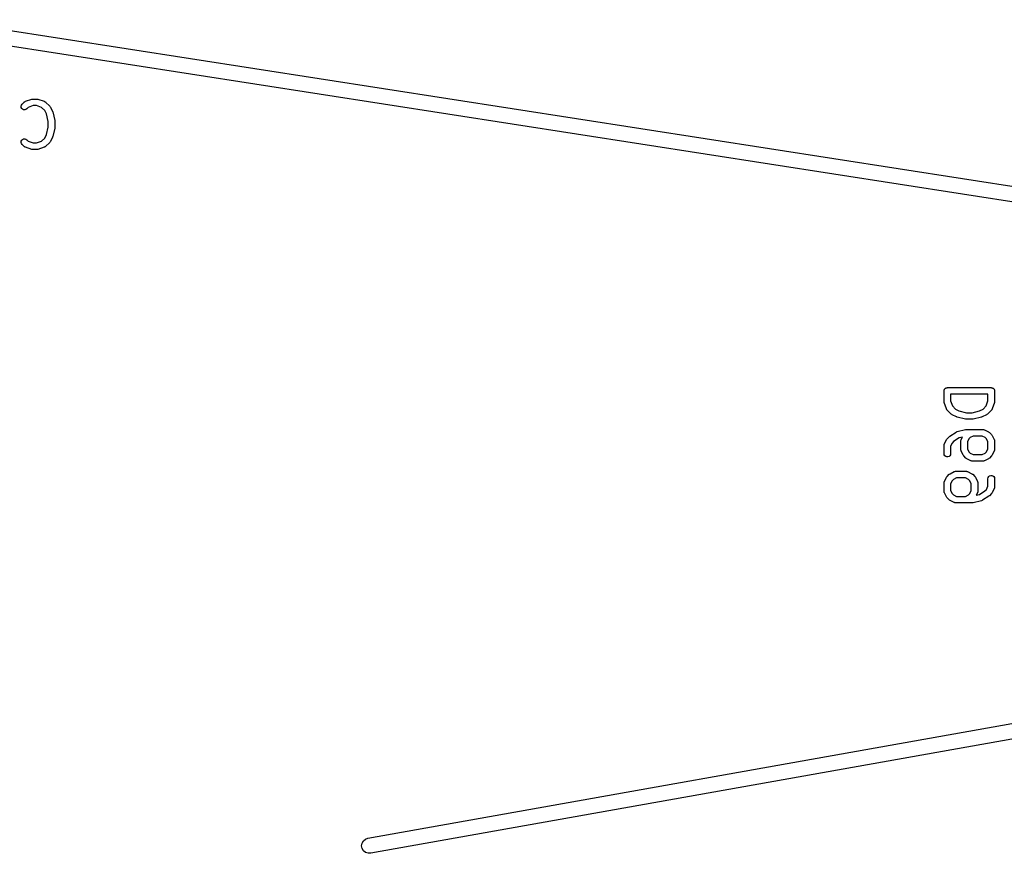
# Model space of a CAD drawing. Extents: x 48 to 353, y -143 to -50.
# Tile 38 of 70: x 176 to 199, y -143 to -124. Entities that reach past the tile are written whole.
import ezdxf

# ---------------------------------------------------------------- set-up
doc = ezdxf.new("R2010")
doc.units = 0
doc.header["$MEASUREMENT"] = 0
doc.layers.add('BLACK', color=7, linetype='CONTINUOUS')

msp = doc.modelspace()

# ---------------------------------------------------------------- linework, layer by layer
at = {"layer": 'Black'}
for p, q in [((174.491, -123.681), (234.803, -133.051)), ((234.521, -133.362), (174.491, -124.036)), ((176.351, -125.627), (176.366, -125.606)), ((176.366, -125.606), (176.413, -125.558)), ((176.413, -125.558), (176.417, -125.555)), ((176.417, -125.555), (176.42, -125.552)), ((176.42, -125.552), (176.427, -125.548)), ((176.427, -125.548), (176.435, -125.543)), ((176.435, -125.543), (176.439, -125.542)), ((176.439, -125.542), (176.443, -125.54)), ((176.443, -125.54), (176.585, -125.492)), ((176.585, -125.492), (176.597, -125.49)), ((176.597, -125.49), (176.609, -125.488)), ((176.609, -125.488), (176.704, -125.488)), ((176.704, -125.488), (176.716, -125.49)), ((176.716, -125.49), (176.728, -125.492)), ((176.728, -125.492), (176.871, -125.54)), ((176.871, -125.54), (176.875, -125.542)), ((176.875, -125.542), (176.879, -125.543)), ((176.879, -125.543), (176.886, -125.548)), ((176.886, -125.548), (176.894, -125.552)), ((176.894, -125.552), (176.897, -125.555)), ((176.897, -125.555), (176.9, -125.558)), ((176.9, -125.558), (176.996, -125.653)), ((176.344, -125.652), (176.351, -125.627)), ((176.346, -125.678), (176.344, -125.652)), ((176.357, -125.702), (176.346, -125.678)), ((176.376, -125.72), (176.357, -125.702)), ((176.399, -125.731), (176.376, -125.72)), ((176.425, -125.733), (176.399, -125.731)), ((176.45, -125.727), (176.425, -125.733)), ((176.472, -125.712), (176.45, -125.727)), ((176.507, -125.677), (176.472, -125.712)), ((176.621, -125.638), (176.507, -125.677)), ((176.692, -125.638), (176.621, -125.638)), ((176.807, -125.677), (176.692, -125.638)), ((176.881, -125.751), (176.807, -125.677)), ((176.919, -125.828), (176.881, -125.751)), ((176.963, -126.001), (176.919, -125.828)), ((176.996, -125.653), (177.002, -125.663)), ((177.002, -125.663), (177.01, -125.673)), ((177.01, -125.673), (177.057, -125.768)), ((177.057, -125.768), (177.06, -125.776)), ((177.06, -125.776), (177.063, -125.783)), ((177.063, -125.783), (177.11, -125.974)), ((176.963, -126.126), (176.963, -126.001)), ((177.11, -125.974), (177.111, -125.983)), ((177.111, -125.983), (177.113, -125.992)), ((177.113, -125.992), (177.113, -126.135)), ((176.919, -126.299), (176.963, -126.126)), ((177.11, -126.153), (177.063, -126.343)), ((177.111, -126.144), (177.11, -126.153)), ((177.113, -126.135), (177.111, -126.144)), ((176.344, -126.475), (176.346, -126.449)), ((176.351, -126.5), (176.344, -126.475)), ((176.346, -126.449), (176.357, -126.425)), ((176.366, -126.521), (176.351, -126.5)), ((176.357, -126.425), (176.376, -126.407)), ((176.376, -126.407), (176.399, -126.396)), ((176.399, -126.396), (176.425, -126.393)), ((176.425, -126.393), (176.45, -126.4)), ((176.45, -126.4), (176.472, -126.415)), ((176.472, -126.415), (176.507, -126.45)), ((176.507, -126.45), (176.621, -126.488)), ((176.621, -126.488), (176.692, -126.488)), ((176.692, -126.488), (176.807, -126.45)), ((176.807, -126.45), (176.881, -126.376)), ((176.881, -126.376), (176.919, -126.299)), ((176.996, -126.474), (176.9, -126.569)), ((177.002, -126.464), (176.996, -126.474)), ((177.01, -126.454), (177.002, -126.464)), ((177.057, -126.359), (177.01, -126.454)), ((177.06, -126.351), (177.057, -126.359)), ((177.063, -126.343), (177.06, -126.351)), ((176.413, -126.569), (176.366, -126.521)), ((176.417, -126.571), (176.413, -126.569)), ((176.42, -126.575), (176.417, -126.571)), ((176.427, -126.579), (176.42, -126.575)), ((176.435, -126.584), (176.427, -126.579)), ((176.439, -126.585), (176.435, -126.584)), ((176.443, -126.587), (176.439, -126.585)), ((176.585, -126.635), (176.443, -126.587)), ((176.597, -126.636), (176.585, -126.635)), ((176.609, -126.638), (176.597, -126.636)), ((176.704, -126.638), (176.609, -126.638)), ((176.716, -126.636), (176.704, -126.638)), ((176.728, -126.635), (176.716, -126.636)), ((176.871, -126.587), (176.728, -126.635)), ((176.875, -126.585), (176.871, -126.587)), ((176.879, -126.584), (176.875, -126.585)), ((176.886, -126.579), (176.879, -126.584)), ((176.894, -126.575), (176.886, -126.579)), ((176.897, -126.571), (176.894, -126.575)), ((176.9, -126.569), (176.897, -126.571)), ((197.372, -132.123), (197.374, -132.117)), ((197.374, -132.117), (197.375, -132.11)), ((197.375, -132.11), (197.378, -132.104)), ((197.378, -132.104), (197.38, -132.098)), ((197.38, -132.098), (197.385, -132.093)), ((197.385, -132.093), (197.388, -132.088)), ((197.388, -132.088), (197.393, -132.083)), ((197.393, -132.083), (197.397, -132.078)), ((197.397, -132.078), (197.403, -132.075)), ((197.403, -132.075), (197.408, -132.071)), ((197.408, -132.071), (197.414, -132.069)), ((197.414, -132.069), (197.42, -132.065)), ((197.42, -132.065), (197.426, -132.064)), ((197.426, -132.064), (197.432, -132.062)), ((197.432, -132.062), (197.439, -132.062)), ((197.439, -132.062), (197.445, -132.061)), ((197.445, -132.061), (198.445, -132.061)), ((198.445, -132.061), (198.452, -132.062)), ((198.452, -132.062), (198.458, -132.062)), ((198.458, -132.062), (198.465, -132.064)), ((198.465, -132.064), (198.471, -132.065)), ((198.471, -132.065), (198.477, -132.069)), ((198.477, -132.069), (198.483, -132.071)), ((198.483, -132.071), (198.488, -132.075)), ((198.488, -132.075), (198.494, -132.078)), ((198.494, -132.078), (198.498, -132.083)), ((198.498, -132.083), (198.503, -132.088)), ((198.503, -132.088), (198.506, -132.093)), ((198.506, -132.093), (198.51, -132.098)), ((198.51, -132.098), (198.513, -132.104)), ((198.513, -132.104), (198.516, -132.11)), ((198.516, -132.11), (198.517, -132.117)), ((198.517, -132.117), (198.519, -132.123)), ((197.37, -132.136), (197.372, -132.129)), ((197.37, -132.374), (197.37, -132.136)), ((197.372, -132.129), (197.372, -132.123)), ((197.52, -132.211), (197.52, -132.362)), ((198.37, -132.211), (197.52, -132.211)), ((198.37, -132.362), (198.37, -132.211)), ((198.519, -132.123), (198.519, -132.129)), ((198.519, -132.129), (198.52, -132.136)), ((198.52, -132.136), (198.52, -132.374)), ((197.372, -132.386), (197.37, -132.374)), ((197.374, -132.398), (197.372, -132.386)), ((197.422, -132.54), (197.374, -132.398)), ((197.424, -132.544), (197.422, -132.54)), ((197.425, -132.548), (197.424, -132.544)), ((197.43, -132.556), (197.425, -132.548)), ((197.434, -132.563), (197.43, -132.556)), ((197.437, -132.566), (197.434, -132.563)), ((197.44, -132.57), (197.437, -132.566)), ((197.52, -132.362), (197.559, -132.476)), ((197.559, -132.476), (197.633, -132.55)), ((197.633, -132.55), (197.71, -132.589)), ((198.181, -132.589), (198.258, -132.55)), ((198.258, -132.55), (198.332, -132.476)), ((198.332, -132.476), (198.37, -132.362)), ((198.453, -132.566), (198.451, -132.57)), ((198.457, -132.563), (198.453, -132.566)), ((198.461, -132.556), (198.457, -132.563)), ((198.466, -132.548), (198.461, -132.556)), ((198.467, -132.544), (198.466, -132.548)), ((198.469, -132.54), (198.467, -132.544)), ((198.517, -132.398), (198.469, -132.54)), ((198.518, -132.386), (198.517, -132.398)), ((198.52, -132.374), (198.518, -132.386)), ((197.535, -132.665), (197.44, -132.57)), ((197.545, -132.672), (197.535, -132.665)), ((197.555, -132.679), (197.545, -132.672)), ((197.65, -132.727), (197.555, -132.679)), ((197.658, -132.729), (197.65, -132.727)), ((197.665, -132.732), (197.658, -132.729)), ((197.856, -132.78), (197.665, -132.732)), ((197.71, -132.589), (197.883, -132.632)), ((197.865, -132.781), (197.856, -132.78)), ((197.874, -132.782), (197.865, -132.781)), ((198.017, -132.782), (197.874, -132.782)), ((197.883, -132.632), (198.008, -132.632)), ((198.008, -132.632), (198.181, -132.589)), ((198.026, -132.781), (198.017, -132.782)), ((198.035, -132.78), (198.026, -132.781)), ((198.225, -132.732), (198.035, -132.78)), ((198.233, -132.729), (198.225, -132.732)), ((198.241, -132.727), (198.233, -132.729)), ((198.336, -132.679), (198.241, -132.727)), ((198.346, -132.672), (198.336, -132.679)), ((198.356, -132.665), (198.346, -132.672)), ((198.451, -132.57), (198.356, -132.665)), ((197.665, -133.063), (197.856, -133.015)), ((197.856, -133.015), (197.865, -133.015)), ((197.865, -133.015), (197.874, -133.013)), ((197.874, -133.013), (198.255, -133.013)), ((198.255, -133.013), (198.259, -133.014)), ((198.259, -133.014), (198.263, -133.014)), ((198.263, -133.014), (198.272, -133.016)), ((197.426, -133.245), (197.433, -133.235)), ((197.433, -133.235), (197.44, -133.226)), ((197.44, -133.226), (197.488, -133.178)), ((197.488, -133.178), (197.494, -133.174)), ((197.494, -133.174), (197.499, -133.169)), ((197.499, -133.169), (197.642, -133.073)), ((197.714, -133.205), (197.588, -133.289)), ((197.642, -133.073), (197.654, -133.068)), ((197.654, -133.068), (197.665, -133.063)), ((197.788, -133.187), (197.714, -133.205)), ((197.759, -133.245), (197.788, -133.187)), ((197.936, -133.228), (197.901, -133.296)), ((197.966, -133.197), (197.936, -133.228)), ((198.035, -133.163), (197.966, -133.197)), ((198.237, -133.163), (198.035, -133.163)), ((198.306, -133.197), (198.237, -133.163)), ((198.272, -133.016), (198.281, -133.018)), ((198.281, -133.018), (198.284, -133.02)), ((198.284, -133.02), (198.288, -133.021)), ((198.288, -133.021), (198.384, -133.069)), ((198.336, -133.228), (198.306, -133.197)), ((198.37, -133.296), (198.336, -133.228)), ((198.384, -133.069), (198.393, -133.076)), ((198.393, -133.076), (198.403, -133.083)), ((198.403, -133.083), (198.451, -133.13)), ((198.451, -133.13), (198.458, -133.14)), ((198.458, -133.14), (198.465, -133.15)), ((198.465, -133.15), (198.512, -133.245)), ((184.246, -142.322), (234.521, -133.362)), ((197.37, -133.374), (197.371, -133.37)), ((197.37, -133.564), (197.37, -133.374)), ((197.371, -133.365), (197.373, -133.357)), ((197.371, -133.37), (197.371, -133.365)), ((197.373, -133.357), (197.375, -133.348)), ((197.375, -133.348), (197.377, -133.344)), ((197.377, -133.344), (197.378, -133.34)), ((197.378, -133.34), (197.426, -133.245)), ((197.555, -133.323), (197.52, -133.392)), ((197.52, -133.392), (197.52, -133.564)), ((197.588, -133.289), (197.555, -133.323)), ((197.751, -133.279), (197.752, -133.274)), ((197.751, -133.469), (197.751, -133.279)), ((197.752, -133.27), (197.754, -133.262)), ((197.752, -133.274), (197.752, -133.27)), ((197.754, -133.262), (197.756, -133.253)), ((197.756, -133.253), (197.758, -133.249)), ((197.758, -133.249), (197.759, -133.245)), ((197.901, -133.296), (197.901, -133.451)), ((197.901, -133.451), (197.936, -133.52)), ((198.336, -133.52), (198.37, -133.451)), ((198.37, -133.451), (198.37, -133.296)), ((198.512, -133.245), (198.514, -133.249)), ((198.514, -133.249), (198.516, -133.253)), ((198.516, -133.253), (198.517, -133.262)), ((198.517, -133.262), (198.52, -133.27)), ((198.52, -133.27), (198.52, -133.274)), ((198.52, -133.274), (198.52, -133.279)), ((198.52, -133.279), (198.52, -133.469)), ((235.577, -133.529), (184.308, -142.666)), ((197.375, -133.59), (197.37, -133.564)), ((197.388, -133.612), (197.375, -133.59)), ((197.408, -133.629), (197.388, -133.612)), ((197.432, -133.638), (197.408, -133.629)), ((197.458, -133.638), (197.432, -133.638)), ((197.483, -133.629), (197.458, -133.638)), ((197.503, -133.612), (197.483, -133.629)), ((197.516, -133.59), (197.503, -133.612)), ((197.52, -133.564), (197.516, -133.59)), ((197.752, -133.473), (197.751, -133.469)), ((197.752, -133.478), (197.752, -133.473)), ((197.754, -133.486), (197.752, -133.478)), ((197.756, -133.495), (197.754, -133.486)), ((197.758, -133.498), (197.756, -133.495)), ((197.759, -133.503), (197.758, -133.498)), ((197.807, -133.598), (197.759, -133.503)), ((197.814, -133.607), (197.807, -133.598)), ((197.821, -133.617), (197.814, -133.607)), ((197.869, -133.665), (197.821, -133.617)), ((197.878, -133.672), (197.869, -133.665)), ((197.888, -133.679), (197.878, -133.672)), ((197.983, -133.727), (197.888, -133.679)), ((197.936, -133.52), (197.966, -133.55)), ((197.966, -133.55), (198.035, -133.585)), ((198.035, -133.585), (198.237, -133.585)), ((198.237, -133.585), (198.306, -133.55)), ((198.384, -133.679), (198.288, -133.727)), ((198.306, -133.55), (198.336, -133.52)), ((198.393, -133.672), (198.384, -133.679)), ((198.403, -133.665), (198.393, -133.672)), ((198.451, -133.617), (198.403, -133.665)), ((198.458, -133.607), (198.451, -133.617)), ((198.465, -133.598), (198.458, -133.607)), ((198.512, -133.503), (198.465, -133.598)), ((198.514, -133.498), (198.512, -133.503)), ((198.516, -133.495), (198.514, -133.498)), ((198.517, -133.486), (198.516, -133.495)), ((198.52, -133.478), (198.517, -133.486)), ((198.52, -133.469), (198.52, -133.473)), ((198.52, -133.473), (198.52, -133.478)), ((197.987, -133.728), (197.983, -133.727)), ((197.991, -133.73), (197.987, -133.728)), ((198, -133.732), (197.991, -133.73)), ((198.008, -133.734), (198, -133.732)), ((198.013, -133.734), (198.008, -133.734)), ((198.017, -133.735), (198.013, -133.734)), ((198.255, -133.735), (198.017, -133.735)), ((198.259, -133.734), (198.255, -133.735)), ((198.263, -133.734), (198.259, -133.734)), ((198.272, -133.732), (198.263, -133.734)), ((198.281, -133.73), (198.272, -133.732)), ((198.284, -133.728), (198.281, -133.73)), ((198.288, -133.727), (198.284, -133.728)), ((197.378, -134.197), (197.426, -134.102)), ((197.426, -134.102), (197.433, -134.093)), ((197.433, -134.093), (197.44, -134.083)), ((197.44, -134.083), (197.488, -134.035)), ((197.488, -134.035), (197.497, -134.028)), ((197.497, -134.028), (197.507, -134.021)), ((197.507, -134.021), (197.602, -133.973)), ((197.654, -134.115), (197.585, -134.15)), ((197.602, -133.973), (197.606, -133.972)), ((197.606, -133.972), (197.61, -133.97)), ((197.61, -133.97), (197.619, -133.968)), ((197.619, -133.968), (197.627, -133.966)), ((197.627, -133.966), (197.632, -133.966)), ((197.632, -133.966), (197.636, -133.965)), ((197.636, -133.965), (197.874, -133.965)), ((197.856, -134.115), (197.654, -134.115)), ((197.925, -134.15), (197.856, -134.115)), ((197.874, -133.965), (197.878, -133.966)), ((197.878, -133.966), (197.883, -133.966)), ((197.883, -133.966), (197.891, -133.968)), ((197.891, -133.968), (197.9, -133.97)), ((197.9, -133.97), (197.903, -133.972)), ((197.903, -133.972), (197.907, -133.973)), ((197.907, -133.973), (198.003, -134.021)), ((198.003, -134.021), (198.012, -134.028)), ((198.012, -134.028), (198.022, -134.035)), ((198.022, -134.035), (198.07, -134.083)), ((198.07, -134.083), (198.077, -134.093)), ((198.077, -134.093), (198.084, -134.102)), ((198.084, -134.102), (198.132, -134.197)), ((198.37, -134.136), (198.375, -134.11)), ((198.37, -134.308), (198.37, -134.136)), ((198.375, -134.11), (198.388, -134.088)), ((198.388, -134.088), (198.408, -134.071)), ((198.408, -134.071), (198.432, -134.062)), ((198.432, -134.062), (198.458, -134.062)), ((198.458, -134.062), (198.483, -134.071)), ((198.483, -134.071), (198.503, -134.088)), ((198.503, -134.088), (198.516, -134.11)), ((198.516, -134.11), (198.52, -134.136)), ((198.52, -134.136), (198.52, -134.326)), ((197.37, -134.231), (197.371, -134.227)), ((197.37, -134.421), (197.37, -134.231)), ((197.371, -134.222), (197.373, -134.214)), ((197.371, -134.227), (197.371, -134.222)), ((197.373, -134.214), (197.375, -134.205)), ((197.375, -134.205), (197.377, -134.202)), ((197.377, -134.202), (197.378, -134.197)), ((197.555, -134.18), (197.52, -134.249)), ((197.52, -134.249), (197.52, -134.404)), ((197.585, -134.15), (197.555, -134.18)), ((197.955, -134.18), (197.925, -134.15)), ((197.989, -134.249), (197.955, -134.18)), ((197.989, -134.404), (197.989, -134.249)), ((198.132, -134.197), (198.133, -134.202)), ((198.133, -134.202), (198.135, -134.205)), ((198.135, -134.205), (198.136, -134.214)), ((198.136, -134.214), (198.139, -134.222)), ((198.139, -134.222), (198.139, -134.227)), ((198.139, -134.227), (198.139, -134.231)), ((198.139, -134.231), (198.139, -134.421)), ((198.336, -134.377), (198.37, -134.308)), ((198.512, -134.36), (198.465, -134.455)), ((198.514, -134.356), (198.512, -134.36)), ((198.516, -134.352), (198.514, -134.356)), ((198.517, -134.343), (198.516, -134.352)), ((198.52, -134.335), (198.517, -134.343)), ((198.52, -134.326), (198.52, -134.33)), ((198.52, -134.33), (198.52, -134.335)), ((197.371, -134.426), (197.37, -134.421)), ((197.371, -134.43), (197.371, -134.426)), ((197.373, -134.438), (197.371, -134.43)), ((197.375, -134.447), (197.373, -134.438)), ((197.377, -134.451), (197.375, -134.447)), ((197.378, -134.455), (197.377, -134.451)), ((197.426, -134.55), (197.378, -134.455)), ((197.433, -134.56), (197.426, -134.55)), ((197.44, -134.57), (197.433, -134.56)), ((197.488, -134.617), (197.44, -134.57)), ((197.52, -134.404), (197.555, -134.472)), ((197.555, -134.472), (197.585, -134.503)), ((197.585, -134.503), (197.654, -134.537)), ((197.654, -134.537), (197.856, -134.537)), ((197.856, -134.537), (197.925, -134.503)), ((197.925, -134.503), (197.955, -134.472)), ((197.955, -134.472), (197.989, -134.404)), ((198.132, -134.455), (198.102, -134.513)), ((198.102, -134.513), (198.176, -134.495)), ((198.133, -134.451), (198.132, -134.455)), ((198.135, -134.447), (198.133, -134.451)), ((198.136, -134.438), (198.135, -134.447)), ((198.139, -134.43), (198.136, -134.438)), ((198.139, -134.421), (198.139, -134.426)), ((198.139, -134.426), (198.139, -134.43)), ((198.176, -134.495), (198.302, -134.411)), ((198.392, -134.531), (198.249, -134.627)), ((198.302, -134.411), (198.336, -134.377)), ((198.397, -134.526), (198.392, -134.531)), ((198.403, -134.522), (198.397, -134.526)), ((198.451, -134.474), (198.403, -134.522)), ((198.458, -134.465), (198.451, -134.474)), ((198.465, -134.455), (198.458, -134.465)), ((197.497, -134.624), (197.488, -134.617)), ((197.507, -134.631), (197.497, -134.624)), ((197.602, -134.679), (197.507, -134.631)), ((197.606, -134.68), (197.602, -134.679)), ((197.61, -134.682), (197.606, -134.68)), ((197.619, -134.684), (197.61, -134.682)), ((197.627, -134.686), (197.619, -134.684)), ((197.632, -134.686), (197.627, -134.686)), ((197.636, -134.687), (197.632, -134.686)), ((198.017, -134.687), (197.636, -134.687)), ((198.026, -134.685), (198.017, -134.687)), ((198.035, -134.685), (198.026, -134.685)), ((198.225, -134.637), (198.035, -134.685)), ((198.237, -134.632), (198.225, -134.637)), ((198.249, -134.627), (198.237, -134.632)), ((184.102, -142.494), (184.112, -142.434)), ((184.112, -142.434), (184.143, -142.382)), ((184.143, -142.382), (184.189, -142.343)), ((184.189, -142.343), (184.246, -142.322)), ((184.113, -142.554), (184.102, -142.494)), ((184.143, -142.607), (184.113, -142.554)), ((184.19, -142.646), (184.143, -142.607)), ((184.247, -142.666), (184.19, -142.646)), ((184.308, -142.666), (184.247, -142.666))]:
    msp.add_line(p, q, dxfattribs=at)

doc.saveas('drawing.dxf')
